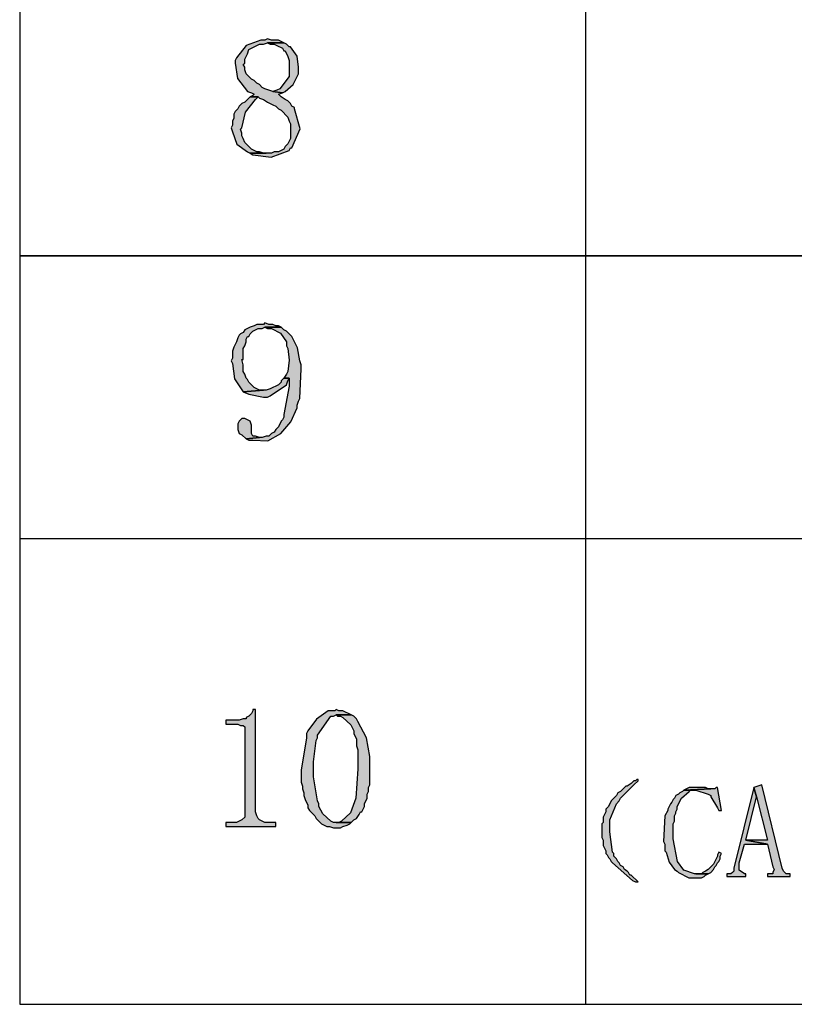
# Model space of a CAD drawing. Header units: millimetres. Extents: x 31236 to 33897, y 9912 to 10933.
# Tile 12 of 47: x 32380 to 32395, y 10085 to 10104. Entities that reach past the tile are written whole.
import ezdxf

# ---------------------------------------------------------------- set-up
doc = ezdxf.new("R2010")
doc.units = ezdxf.units.MM
doc.layers.add('Z_entity', color=7, linetype='Continuous')

msp = doc.modelspace()

# ---------------------------------------------------------------- hatches: boundary and pattern name
at = {"layer": 'Z_entity'}
for points in [[(32384.728, 10104.106), (32384.675, 10104.079), (32384.595, 10104.079), (32384.308, 10103.976), (32384.119, 10103.735), (32384.092, 10103.682), (32384.092, 10103.629), (32384.135, 10103.325), (32384.331, 10103.073), (32384.41, 10103.047), (32384.463, 10103.02), (32384.437, 10102.994), (32384.384, 10102.968), (32384.543, 10102.968), (32384.569, 10102.941), (32384.648, 10102.915), (32384.728, 10102.862), (32384.834, 10102.809), (32384.887, 10102.782), (32384.94, 10102.729), (32384.993, 10102.703), (32385.125, 10102.57), (32385.151, 10102.491), (32385.178, 10102.438), (32385.178, 10102.147), (32385.125, 10102.041), (32385.072, 10101.988), (32385.046, 10101.935), (32384.94, 10101.882), (32384.86, 10101.882), (32384.807, 10101.856), (32384.384, 10101.856), (32384.437, 10101.829), (32384.8, 10101.779), (32385.151, 10101.909), (32385.178, 10101.961), (32385.204, 10101.961), (32385.369, 10102.337), (32385.257, 10102.729), (32385.257, 10102.756), (32385.204, 10102.782), (32385.178, 10102.835), (32385.125, 10102.888), (32385.072, 10102.915), (32384.993, 10102.968), (32384.94, 10103.02), (32385.019, 10103.047), (32384.834, 10103.073), (32384.675, 10103.126), (32384.622, 10103.153), (32384.569, 10103.206), (32384.516, 10103.232), (32384.463, 10103.285), (32384.41, 10103.312), (32384.304, 10103.418), (32384.278, 10103.497), (32384.278, 10103.55), (32384.251, 10103.603), (32384.278, 10103.629), (32384.278, 10103.709), (32384.331, 10103.815), (32384.357, 10103.894), (32384.516, 10103.974), (32384.569, 10104), (32384.648, 10104), (32384.728, 10104.027), (32385.046, 10104.027), (32384.94, 10104.079), (32384.807, 10104.079)], [(32385.046, 10104.027), (32384.728, 10104.027), (32384.781, 10104), (32384.86, 10104), (32384.913, 10103.974), (32385.019, 10103.921), (32385.046, 10103.868), (32385.072, 10103.868), (32385.125, 10103.762), (32385.151, 10103.682), (32385.151, 10103.365), (32384.966, 10103.126), (32384.913, 10103.1), (32384.834, 10103.073), (32385.019, 10103.047), (32385.072, 10103.073), (32385.229, 10103.212), (32385.337, 10103.418), (32385.337, 10103.55), (32385.309, 10103.767), (32385.178, 10103.947), (32385.151, 10103.947), (32385.099, 10104)], [(32384.384, 10102.968), (32384.278, 10102.862), (32384.225, 10102.835), (32384.172, 10102.782), (32384.145, 10102.729), (32384.092, 10102.676), (32384.066, 10102.623), (32384.066, 10102.544), (32384.04, 10102.491), (32384.04, 10102.412), (32384.013, 10102.359), (32384.04, 10102.279), (32384.127, 10102.037), (32384.331, 10101.882), (32384.384, 10101.856), (32384.701, 10101.856), (32384.648, 10101.856), (32384.569, 10101.882), (32384.516, 10101.882), (32384.41, 10101.935), (32384.278, 10102.067), (32384.251, 10102.147), (32384.225, 10102.2), (32384.225, 10102.253), (32384.198, 10102.332), (32384.225, 10102.359), (32384.291, 10102.664), (32384.49, 10102.915), (32384.543, 10102.968)], [(32384.675, 10098.52), (32384.648, 10098.493), (32384.516, 10098.493), (32384.463, 10098.467), (32384.384, 10098.44), (32384.278, 10098.387), (32384.251, 10098.334), (32384.198, 10098.308), (32384.172, 10098.281), (32384.145, 10098.228), (32384.119, 10098.149), (32384.066, 10098.043), (32384.04, 10097.964), (32384.04, 10097.831), (32384.013, 10097.778), (32384.04, 10097.725), (32384.077, 10097.42), (32384.251, 10097.169), (32384.648, 10097.196), (32384.569, 10097.196), (32384.516, 10097.222), (32384.463, 10097.249), (32384.357, 10097.355), (32384.331, 10097.408), (32384.304, 10097.434), (32384.278, 10097.514), (32384.251, 10097.567), (32384.251, 10097.699), (32384.225, 10097.805), (32384.251, 10097.805), (32384.251, 10098.017), (32384.278, 10098.07), (32384.304, 10098.149), (32384.304, 10098.202), (32384.331, 10098.255), (32384.357, 10098.255), (32384.384, 10098.308), (32384.437, 10098.361), (32384.49, 10098.387), (32384.543, 10098.414), (32384.622, 10098.414), (32384.675, 10098.44), (32384.993, 10098.44), (32384.94, 10098.467), (32384.887, 10098.467), (32384.834, 10098.493), (32384.754, 10098.493)], [(32384.993, 10098.44), (32384.675, 10098.44), (32384.728, 10098.414), (32384.807, 10098.414), (32384.985, 10098.317), (32385.099, 10098.149), (32385.099, 10098.07), (32385.125, 10098.017), (32385.153, 10097.79), (32385.125, 10097.567), (32385.099, 10097.514), (32385.046, 10097.434), (32385.151, 10097.434), (32385.151, 10097.275), (32385.046, 10096.719), (32385.046, 10096.666), (32385.019, 10096.614), (32384.993, 10096.587), (32384.94, 10096.481), (32384.887, 10096.428), (32384.86, 10096.375), (32384.807, 10096.349), (32384.754, 10096.296), (32384.701, 10096.296), (32384.622, 10096.269), (32384.569, 10096.269), (32384.304, 10096.243), (32384.357, 10096.216), (32384.437, 10096.216), (32384.733, 10096.204), (32384.987, 10096.344), (32385.184, 10096.579), (32385.31, 10096.852), (32385.31, 10096.905), (32385.337, 10096.984), (32385.363, 10097.037), (32385.39, 10097.62), (32385.39, 10097.699), (32385.363, 10097.778), (32385.316, 10098.03), (32385.204, 10098.255), (32385.151, 10098.308), (32385.099, 10098.361), (32385.046, 10098.387)], [(32385.046, 10097.434), (32384.993, 10097.381), (32384.993, 10097.355), (32384.94, 10097.302), (32384.887, 10097.275), (32384.834, 10097.249), (32384.781, 10097.222), (32384.701, 10097.196), (32384.648, 10097.196), (32384.251, 10097.169), (32384.357, 10097.117), (32384.648, 10097.064), (32384.728, 10097.064), (32384.781, 10097.09), (32385.099, 10097.302), (32385.125, 10097.381), (32385.151, 10097.434)], [(32384.278, 10096.64), (32384.225, 10096.64), (32384.172, 10096.587), (32384.145, 10096.534), (32384.145, 10096.428), (32384.172, 10096.349), (32384.225, 10096.322), (32384.304, 10096.243), (32384.569, 10096.269), (32384.49, 10096.296), (32384.437, 10096.296), (32384.41, 10096.349), (32384.41, 10096.508), (32384.384, 10096.587), (32384.331, 10096.614)], [(32384.49, 10090.921), (32384.437, 10090.921), (32384.437, 10090.895), (32384.41, 10090.842), (32384.357, 10090.789), (32384.304, 10090.763), (32384.304, 10090.736), (32384.251, 10090.736), (32384.172, 10090.71), (32383.907, 10090.71), (32383.907, 10090.63), (32384.145, 10090.63), (32384.198, 10090.604), (32384.251, 10090.604), (32384.278, 10090.577), (32384.278, 10088.803), (32384.225, 10088.75), (32384.172, 10088.724), (32384.119, 10088.697), (32383.907, 10088.697), (32383.907, 10088.618), (32384.887, 10088.618), (32384.887, 10088.697), (32384.675, 10088.697), (32384.569, 10088.75), (32384.543, 10088.777), (32384.516, 10088.83), (32384.49, 10088.909)], [(32386.078, 10090.921), (32386.052, 10090.895), (32385.919, 10090.895), (32385.688, 10090.73), (32385.522, 10090.498), (32385.496, 10090.445), (32385.496, 10090.365), (32385.39, 10089.73), (32385.39, 10089.492), (32385.416, 10089.412), (32385.416, 10089.359), (32385.443, 10089.28), (32385.443, 10089.227), (32385.469, 10089.148), (32385.522, 10089.042), (32385.522, 10088.989), (32385.549, 10088.936), (32385.654, 10088.83), (32385.681, 10088.777), (32385.787, 10088.671), (32385.84, 10088.645), (32385.893, 10088.618), (32385.946, 10088.618), (32386.025, 10088.592), (32386.158, 10088.592), (32386.21, 10088.618), (32386.29, 10088.645), (32386.343, 10088.671), (32386.369, 10088.697), (32386.025, 10088.697), (32385.972, 10088.724), (32385.813, 10088.87), (32385.734, 10089.015), (32385.734, 10089.068), (32385.707, 10089.121), (32385.628, 10089.598), (32385.628, 10089.889), (32385.681, 10090.312), (32385.707, 10090.365), (32385.707, 10090.418), (32385.972, 10090.789), (32386.025, 10090.789), (32386.078, 10090.815), (32386.369, 10090.815), (32386.21, 10090.895), (32386.131, 10090.895)], [(32386.369, 10090.815), (32386.078, 10090.815), (32386.105, 10090.789), (32386.158, 10090.789), (32386.21, 10090.763), (32386.362, 10090.618), (32386.422, 10090.498), (32386.422, 10090.445), (32386.475, 10090.339), (32386.475, 10090.207), (32386.502, 10090.127), (32386.502, 10089.756), (32386.46, 10089.177), (32386.358, 10088.886), (32386.184, 10088.724), (32386.131, 10088.697), (32386.078, 10088.697), (32386.369, 10088.697), (32386.422, 10088.75), (32386.475, 10088.777), (32386.528, 10088.856), (32386.555, 10088.909), (32386.581, 10088.909), (32386.634, 10089.015), (32386.634, 10089.068), (32386.687, 10089.174), (32386.687, 10089.253), (32386.713, 10089.306), (32386.713, 10089.386), (32386.74, 10089.439), (32386.74, 10089.995), (32386.669, 10090.363), (32386.502, 10090.683), (32386.475, 10090.736), (32386.422, 10090.789)], [(32391.982, 10089.545), (32391.956, 10089.518), (32391.929, 10089.518), (32391.876, 10089.465), (32391.797, 10089.412), (32391.77, 10089.412), (32391.664, 10089.306), (32391.611, 10089.28), (32391.585, 10089.227), (32391.479, 10089.121), (32391.426, 10089.015), (32391.373, 10088.962), (32391.373, 10088.909), (32391.32, 10088.803), (32391.32, 10088.697), (32391.294, 10088.671), (32391.294, 10088.406), (32391.32, 10088.353), (32391.32, 10088.247), (32391.373, 10088.142), (32391.373, 10088.089), (32391.4, 10088.062), (32391.426, 10088.009), (32391.453, 10087.983), (32391.479, 10087.93), (32391.505, 10087.903), (32391.903, 10087.559), (32391.956, 10087.533), (32392.008, 10087.533), (32391.876, 10087.665), (32391.85, 10087.665), (32391.823, 10087.718), (32391.797, 10087.744), (32391.744, 10087.771), (32391.717, 10087.824), (32391.664, 10087.85), (32391.638, 10087.903), (32391.611, 10087.93), (32391.585, 10087.983), (32391.532, 10088.036), (32391.532, 10088.089), (32391.505, 10088.115), (32391.453, 10088.512), (32391.453, 10088.75), (32391.585, 10089.068), (32391.638, 10089.121), (32391.664, 10089.174), (32391.929, 10089.439), (32392.008, 10089.518), (32392.008, 10089.545)], [(32392.909, 10089.333), (32392.882, 10089.306), (32392.829, 10089.28), (32392.803, 10089.253), (32392.75, 10089.227), (32392.723, 10089.174), (32392.697, 10089.148), (32392.67, 10089.095), (32392.644, 10089.068), (32392.591, 10088.962), (32392.591, 10088.936), (32392.538, 10088.83), (32392.512, 10088.327), (32392.538, 10088.274), (32392.538, 10088.142), (32392.564, 10088.115), (32392.621, 10087.916), (32392.723, 10087.771), (32392.776, 10087.744), (32392.803, 10087.718), (32393.01, 10087.611), (32393.253, 10087.612), (32393.306, 10087.638), (32393.332, 10087.665), (32393.385, 10087.691), (32393.12, 10087.691), (32392.908, 10087.761), (32392.784, 10087.934), (32392.697, 10088.38), (32392.697, 10088.671), (32392.723, 10088.724), (32392.723, 10088.83), (32392.75, 10088.883), (32392.75, 10088.909), (32392.776, 10088.962), (32392.776, 10089.015), (32392.862, 10089.176), (32393.015, 10089.306), (32393.041, 10089.333), (32393.147, 10089.333)], [(32393.571, 10089.386), (32393.544, 10089.386), (32393.518, 10089.359), (32393.438, 10089.359), (32392.909, 10089.333), (32393.147, 10089.333), (32393.385, 10089.253), (32393.438, 10089.227), (32393.438, 10089.201), (32393.571, 10088.989), (32393.597, 10088.936), (32393.65, 10088.936)], [(32393.173, 10089.386), (32393.015, 10089.386), (32392.909, 10089.333), (32393.438, 10089.359), (32393.385, 10089.359), (32393.332, 10089.386), (32393.226, 10089.386)], [(32394.285, 10089.386), (32393.888, 10087.797), (32393.888, 10087.744), (32393.862, 10087.718), (32393.835, 10087.691), (32393.756, 10087.691), (32393.756, 10087.638), (32394.126, 10087.638), (32394.126, 10087.691), (32394.1, 10087.691), (32393.993, 10087.762), (32393.994, 10087.903), (32394.1, 10088.274), (32394.55, 10088.274), (32394.126, 10088.353), (32394.338, 10089.201)], [(32394.444, 10089.439), (32394.285, 10089.386), (32394.338, 10089.201), (32394.55, 10088.353), (32394.126, 10088.353), (32394.55, 10088.274), (32394.656, 10087.824), (32394.682, 10087.771), (32394.656, 10087.718), (32394.656, 10087.691), (32394.55, 10087.691), (32394.55, 10087.638), (32395, 10087.638), (32395, 10087.691), (32394.921, 10087.691), (32394.894, 10087.718), (32394.868, 10087.744), (32394.841, 10087.797)], [(32393.597, 10088.115), (32393.571, 10088.062), (32393.571, 10088.036), (32393.491, 10087.877), (32393.465, 10087.85), (32393.438, 10087.824), (32393.385, 10087.771), (32393.332, 10087.744), (32393.279, 10087.718), (32393.253, 10087.691), (32393.147, 10087.691), (32393.385, 10087.691), (32393.438, 10087.718), (32393.491, 10087.771), (32393.518, 10087.824), (32393.544, 10087.85), (32393.571, 10087.903), (32393.597, 10087.93), (32393.623, 10087.983), (32393.623, 10088.036), (32393.65, 10088.089)]]:
    msp.add_hatch(color=7, dxfattribs=at).paths.add_polyline_path(points)

# ---------------------------------------------------------------- linework, layer by layer
at = {"layer": 'Z_entity', "color": 7}
for p, q in [((32379.856, 10153.164), (32379.856, 10085.123)), ((32390.976, 10153.164), (32390.976, 10085.123)), ((32384.308, 10103.976), (32384.119, 10103.735)), ((32384.595, 10104.079), (32384.308, 10103.976)), ((32384.357, 10103.894), (32384.516, 10103.974)), ((32384.516, 10103.974), (32384.569, 10104)), ((32384.569, 10104), (32384.648, 10104)), ((32384.675, 10104.079), (32384.595, 10104.079)), ((32384.648, 10104), (32384.728, 10104.027)), ((32384.728, 10104.106), (32384.675, 10104.079)), ((32384.807, 10104.079), (32384.728, 10104.106)), ((32384.728, 10104.027), (32385.046, 10104.027)), ((32385.046, 10104.027), (32384.728, 10104.027)), ((32384.728, 10104.027), (32384.781, 10104)), ((32384.781, 10104), (32384.86, 10104)), ((32384.94, 10104.079), (32384.807, 10104.079)), ((32384.86, 10104), (32384.913, 10103.974)), ((32384.913, 10103.974), (32385.019, 10103.921)), ((32385.046, 10104.027), (32384.94, 10104.079)), ((32385.099, 10104), (32385.046, 10104.027)), ((32385.151, 10103.947), (32385.099, 10104)), ((32384.278, 10103.709), (32384.331, 10103.815)), ((32384.331, 10103.815), (32384.357, 10103.894)), ((32385.019, 10103.921), (32385.046, 10103.868)), ((32385.046, 10103.868), (32385.072, 10103.868)), ((32385.072, 10103.868), (32385.125, 10103.762)), ((32385.178, 10103.947), (32385.151, 10103.947)), ((32385.309, 10103.767), (32385.178, 10103.947)), ((32384.119, 10103.735), (32384.092, 10103.682)), ((32384.092, 10103.682), (32384.092, 10103.629)), ((32384.092, 10103.629), (32384.135, 10103.325)), ((32384.251, 10103.603), (32384.278, 10103.629)), ((32384.278, 10103.55), (32384.251, 10103.603)), ((32384.278, 10103.629), (32384.278, 10103.709)), ((32385.125, 10103.762), (32385.151, 10103.682)), ((32385.151, 10103.682), (32385.151, 10103.365)), ((32385.337, 10103.55), (32385.309, 10103.767)), ((32384.278, 10103.497), (32384.278, 10103.55)), ((32384.304, 10103.418), (32384.278, 10103.497)), ((32384.41, 10103.312), (32384.304, 10103.418)), ((32385.229, 10103.212), (32385.337, 10103.418)), ((32385.337, 10103.418), (32385.337, 10103.55)), ((32384.135, 10103.325), (32384.331, 10103.073)), ((32384.463, 10103.285), (32384.41, 10103.312)), ((32384.516, 10103.232), (32384.463, 10103.285)), ((32384.569, 10103.206), (32384.516, 10103.232)), ((32384.622, 10103.153), (32384.569, 10103.206)), ((32385.151, 10103.365), (32384.966, 10103.126)), ((32385.072, 10103.073), (32385.229, 10103.212)), ((32384.331, 10103.073), (32384.41, 10103.047)), ((32384.41, 10103.047), (32384.463, 10103.02)), ((32384.463, 10103.02), (32384.437, 10102.994)), ((32384.675, 10103.126), (32384.622, 10103.153)), ((32384.834, 10103.073), (32384.675, 10103.126)), ((32384.913, 10103.1), (32384.834, 10103.073)), ((32385.019, 10103.047), (32384.834, 10103.073)), ((32384.834, 10103.073), (32385.019, 10103.047)), ((32384.966, 10103.126), (32384.913, 10103.1)), ((32384.94, 10103.02), (32385.019, 10103.047)), ((32384.993, 10102.968), (32384.94, 10103.02)), ((32385.019, 10103.047), (32385.072, 10103.073)), ((32384.225, 10102.835), (32384.172, 10102.782)), ((32384.278, 10102.862), (32384.225, 10102.835)), ((32384.384, 10102.968), (32384.278, 10102.862)), ((32384.291, 10102.664), (32384.49, 10102.915)), ((32384.437, 10102.994), (32384.384, 10102.968)), ((32384.384, 10102.968), (32384.543, 10102.968)), ((32384.543, 10102.968), (32384.384, 10102.968)), ((32384.49, 10102.915), (32384.543, 10102.968)), ((32384.543, 10102.968), (32384.569, 10102.941)), ((32384.569, 10102.941), (32384.648, 10102.915)), ((32384.648, 10102.915), (32384.728, 10102.862)), ((32384.728, 10102.862), (32384.834, 10102.809)), ((32385.072, 10102.915), (32384.993, 10102.968)), ((32385.125, 10102.888), (32385.072, 10102.915)), ((32385.178, 10102.835), (32385.125, 10102.888)), ((32385.204, 10102.782), (32385.178, 10102.835)), ((32384.092, 10102.676), (32384.066, 10102.623)), ((32384.066, 10102.623), (32384.066, 10102.544)), ((32384.145, 10102.729), (32384.092, 10102.676)), ((32384.172, 10102.782), (32384.145, 10102.729)), ((32384.225, 10102.359), (32384.291, 10102.664)), ((32384.834, 10102.809), (32384.887, 10102.782)), ((32384.887, 10102.782), (32384.94, 10102.729)), ((32384.94, 10102.729), (32384.993, 10102.703)), ((32384.993, 10102.703), (32385.125, 10102.57)), ((32385.257, 10102.756), (32385.204, 10102.782)), ((32385.257, 10102.729), (32385.257, 10102.756)), ((32385.369, 10102.337), (32385.257, 10102.729)), ((32384.066, 10102.544), (32384.04, 10102.491)), ((32384.04, 10102.491), (32384.04, 10102.412)), ((32385.125, 10102.57), (32385.151, 10102.491)), ((32385.151, 10102.491), (32385.178, 10102.438)), ((32385.178, 10102.438), (32385.178, 10102.147)), ((32384.04, 10102.412), (32384.013, 10102.359)), ((32384.013, 10102.359), (32384.04, 10102.279)), ((32384.04, 10102.279), (32384.127, 10102.037)), ((32384.198, 10102.332), (32384.225, 10102.359)), ((32384.225, 10102.253), (32384.198, 10102.332)), ((32384.225, 10102.2), (32384.225, 10102.253)), ((32385.204, 10101.961), (32385.369, 10102.337)), ((32384.127, 10102.037), (32384.331, 10101.882)), ((32384.251, 10102.147), (32384.225, 10102.2)), ((32384.278, 10102.067), (32384.251, 10102.147)), ((32384.41, 10101.935), (32384.278, 10102.067)), ((32385.125, 10102.041), (32385.072, 10101.988)), ((32385.178, 10102.147), (32385.125, 10102.041)), ((32384.331, 10101.882), (32384.384, 10101.856)), ((32384.807, 10101.856), (32384.384, 10101.856)), ((32384.384, 10101.856), (32384.437, 10101.829)), ((32384.384, 10101.856), (32384.701, 10101.856)), ((32384.516, 10101.882), (32384.41, 10101.935)), ((32384.569, 10101.882), (32384.516, 10101.882)), ((32384.648, 10101.856), (32384.569, 10101.882)), ((32384.701, 10101.856), (32384.648, 10101.856)), ((32384.8, 10101.779), (32385.151, 10101.909)), ((32384.86, 10101.882), (32384.807, 10101.856)), ((32384.94, 10101.882), (32384.86, 10101.882)), ((32385.046, 10101.935), (32384.94, 10101.882)), ((32385.072, 10101.988), (32385.046, 10101.935)), ((32385.151, 10101.909), (32385.178, 10101.961)), ((32385.178, 10101.961), (32385.204, 10101.961)), ((32384.437, 10101.829), (32384.8, 10101.779)), ((32379.856, 10099.843), (32415.174, 10099.843)), ((32415.174, 10099.843), (32379.856, 10099.843)), ((32379.856, 10099.843), (32379.856, 10099.843)), ((32384.278, 10098.387), (32384.251, 10098.334)), ((32384.384, 10098.44), (32384.278, 10098.387)), ((32384.463, 10098.467), (32384.384, 10098.44)), ((32384.384, 10098.308), (32384.437, 10098.361)), ((32384.437, 10098.361), (32384.49, 10098.387)), ((32384.516, 10098.493), (32384.463, 10098.467)), ((32384.49, 10098.387), (32384.543, 10098.414)), ((32384.648, 10098.493), (32384.516, 10098.493)), ((32384.543, 10098.414), (32384.622, 10098.414)), ((32384.622, 10098.414), (32384.675, 10098.44)), ((32384.675, 10098.52), (32384.648, 10098.493)), ((32384.754, 10098.493), (32384.675, 10098.52)), ((32384.675, 10098.44), (32384.993, 10098.44)), ((32384.993, 10098.44), (32384.675, 10098.44)), ((32384.675, 10098.44), (32384.728, 10098.414)), ((32384.728, 10098.414), (32384.807, 10098.414)), ((32384.834, 10098.493), (32384.754, 10098.493)), ((32384.807, 10098.414), (32384.985, 10098.317)), ((32384.887, 10098.467), (32384.834, 10098.493)), ((32384.94, 10098.467), (32384.887, 10098.467)), ((32384.993, 10098.44), (32384.94, 10098.467)), ((32385.046, 10098.387), (32384.993, 10098.44)), ((32385.099, 10098.361), (32385.046, 10098.387)), ((32385.151, 10098.308), (32385.099, 10098.361)), ((32384.145, 10098.228), (32384.119, 10098.149)), ((32384.172, 10098.281), (32384.145, 10098.228)), ((32384.198, 10098.308), (32384.172, 10098.281)), ((32384.251, 10098.334), (32384.198, 10098.308)), ((32384.304, 10098.202), (32384.331, 10098.255)), ((32384.304, 10098.149), (32384.304, 10098.202)), ((32384.331, 10098.255), (32384.357, 10098.255)), ((32384.357, 10098.255), (32384.384, 10098.308)), ((32384.985, 10098.317), (32385.099, 10098.149)), ((32385.204, 10098.255), (32385.151, 10098.308)), ((32385.316, 10098.03), (32385.204, 10098.255)), ((32384.066, 10098.043), (32384.04, 10097.964)), ((32384.119, 10098.149), (32384.066, 10098.043)), ((32384.251, 10098.017), (32384.278, 10098.07)), ((32384.251, 10097.805), (32384.251, 10098.017)), ((32384.278, 10098.07), (32384.304, 10098.149)), ((32385.099, 10098.149), (32385.099, 10098.07)), ((32385.099, 10098.07), (32385.125, 10098.017)), ((32385.125, 10098.017), (32385.153, 10097.79)), ((32385.363, 10097.778), (32385.316, 10098.03)), ((32384.04, 10097.831), (32384.013, 10097.778)), ((32384.013, 10097.778), (32384.04, 10097.725)), ((32384.04, 10097.964), (32384.04, 10097.831)), ((32384.251, 10097.699), (32384.225, 10097.805)), ((32384.225, 10097.805), (32384.251, 10097.805)), ((32385.153, 10097.79), (32385.125, 10097.567)), ((32385.39, 10097.699), (32385.363, 10097.778)), ((32384.04, 10097.725), (32384.077, 10097.42)), ((32384.251, 10097.567), (32384.251, 10097.699)), ((32385.363, 10097.037), (32385.39, 10097.62)), ((32385.39, 10097.62), (32385.39, 10097.699)), ((32384.077, 10097.42), (32384.251, 10097.169)), ((32384.278, 10097.514), (32384.251, 10097.567)), ((32384.304, 10097.434), (32384.278, 10097.514)), ((32384.331, 10097.408), (32384.304, 10097.434)), ((32384.357, 10097.355), (32384.331, 10097.408)), ((32385.046, 10097.434), (32384.993, 10097.381)), ((32385.099, 10097.514), (32385.046, 10097.434)), ((32385.046, 10097.434), (32385.151, 10097.434)), ((32385.151, 10097.434), (32385.046, 10097.434)), ((32385.125, 10097.567), (32385.099, 10097.514)), ((32385.125, 10097.381), (32385.151, 10097.434)), ((32385.151, 10097.434), (32385.151, 10097.275)), ((32384.251, 10097.169), (32384.648, 10097.196)), ((32384.648, 10097.196), (32384.251, 10097.169)), ((32384.463, 10097.249), (32384.357, 10097.355)), ((32384.516, 10097.222), (32384.463, 10097.249)), ((32384.569, 10097.196), (32384.516, 10097.222)), ((32384.648, 10097.196), (32384.569, 10097.196)), ((32384.701, 10097.196), (32384.648, 10097.196)), ((32384.781, 10097.222), (32384.701, 10097.196)), ((32384.781, 10097.09), (32385.099, 10097.302)), ((32384.834, 10097.249), (32384.781, 10097.222)), ((32384.887, 10097.275), (32384.834, 10097.249)), ((32384.94, 10097.302), (32384.887, 10097.275)), ((32384.993, 10097.355), (32384.94, 10097.302)), ((32384.993, 10097.381), (32384.993, 10097.355)), ((32385.151, 10097.275), (32385.046, 10096.719)), ((32385.099, 10097.302), (32385.125, 10097.381)), ((32384.251, 10097.169), (32384.357, 10097.117)), ((32384.357, 10097.117), (32384.648, 10097.064)), ((32384.648, 10097.064), (32384.728, 10097.064)), ((32384.728, 10097.064), (32384.781, 10097.09)), ((32385.337, 10096.984), (32385.363, 10097.037)), ((32385.184, 10096.579), (32385.31, 10096.852)), ((32385.31, 10096.905), (32385.337, 10096.984)), ((32385.31, 10096.852), (32385.31, 10096.905)), ((32384.225, 10096.64), (32384.172, 10096.587)), ((32384.278, 10096.64), (32384.225, 10096.64)), ((32384.331, 10096.614), (32384.278, 10096.64)), ((32385.046, 10096.666), (32385.019, 10096.614)), ((32385.046, 10096.719), (32385.046, 10096.666)), ((32384.172, 10096.587), (32384.145, 10096.534)), ((32384.145, 10096.534), (32384.145, 10096.428)), ((32384.145, 10096.428), (32384.172, 10096.349)), ((32384.384, 10096.587), (32384.331, 10096.614)), ((32384.41, 10096.508), (32384.384, 10096.587)), ((32384.41, 10096.349), (32384.41, 10096.508)), ((32384.887, 10096.428), (32384.86, 10096.375)), ((32384.94, 10096.481), (32384.887, 10096.428)), ((32384.993, 10096.587), (32384.94, 10096.481)), ((32384.987, 10096.344), (32385.184, 10096.579)), ((32385.019, 10096.614), (32384.993, 10096.587)), ((32384.172, 10096.349), (32384.225, 10096.322)), ((32384.225, 10096.322), (32384.304, 10096.243)), ((32384.569, 10096.269), (32384.304, 10096.243)), ((32384.304, 10096.243), (32384.569, 10096.269)), ((32384.304, 10096.243), (32384.357, 10096.216)), ((32384.437, 10096.296), (32384.41, 10096.349)), ((32384.49, 10096.296), (32384.437, 10096.296)), ((32384.569, 10096.269), (32384.49, 10096.296)), ((32384.622, 10096.269), (32384.569, 10096.269)), ((32384.701, 10096.296), (32384.622, 10096.269)), ((32384.754, 10096.296), (32384.701, 10096.296)), ((32384.733, 10096.204), (32384.987, 10096.344)), ((32384.807, 10096.349), (32384.754, 10096.296)), ((32384.86, 10096.375), (32384.807, 10096.349)), ((32384.357, 10096.216), (32384.437, 10096.216)), ((32384.437, 10096.216), (32384.733, 10096.204)), ((32379.856, 10094.284), (32415.174, 10094.284)), ((32384.41, 10090.842), (32384.357, 10090.789)), ((32384.437, 10090.895), (32384.41, 10090.842)), ((32384.49, 10090.921), (32384.437, 10090.921)), ((32384.437, 10090.921), (32384.437, 10090.895)), ((32384.49, 10088.909), (32384.49, 10090.921)), ((32385.919, 10090.895), (32385.688, 10090.73)), ((32386.052, 10090.895), (32385.919, 10090.895)), ((32386.025, 10090.789), (32386.078, 10090.815)), ((32386.078, 10090.921), (32386.052, 10090.895)), ((32386.131, 10090.895), (32386.078, 10090.921)), ((32386.078, 10090.815), (32386.369, 10090.815)), ((32386.369, 10090.815), (32386.078, 10090.815)), ((32386.078, 10090.815), (32386.105, 10090.789)), ((32386.21, 10090.895), (32386.131, 10090.895)), ((32386.369, 10090.815), (32386.21, 10090.895)), ((32386.422, 10090.789), (32386.369, 10090.815)), ((32384.172, 10090.71), (32383.907, 10090.71)), ((32383.907, 10090.71), (32383.907, 10090.63)), ((32383.907, 10090.63), (32384.145, 10090.63)), ((32384.145, 10090.63), (32384.198, 10090.604)), ((32384.251, 10090.736), (32384.172, 10090.71)), ((32384.304, 10090.736), (32384.251, 10090.736)), ((32384.357, 10090.789), (32384.304, 10090.763)), ((32384.304, 10090.763), (32384.304, 10090.736)), ((32385.688, 10090.73), (32385.522, 10090.498)), ((32385.707, 10090.418), (32385.972, 10090.789)), ((32385.972, 10090.789), (32386.025, 10090.789)), ((32386.105, 10090.789), (32386.158, 10090.789)), ((32386.158, 10090.789), (32386.21, 10090.763)), ((32386.21, 10090.763), (32386.362, 10090.618)), ((32386.362, 10090.618), (32386.422, 10090.498)), ((32386.475, 10090.736), (32386.422, 10090.789)), ((32386.502, 10090.683), (32386.475, 10090.736)), ((32386.669, 10090.363), (32386.502, 10090.683)), ((32384.198, 10090.604), (32384.251, 10090.604)), ((32384.251, 10090.604), (32384.278, 10090.577)), ((32384.278, 10090.577), (32384.278, 10088.803)), ((32385.522, 10090.498), (32385.496, 10090.445)), ((32385.496, 10090.445), (32385.496, 10090.365)), ((32386.422, 10090.498), (32386.422, 10090.445)), ((32386.422, 10090.445), (32386.475, 10090.339)), ((32385.496, 10090.365), (32385.39, 10089.73)), ((32385.628, 10089.889), (32385.681, 10090.312)), ((32385.681, 10090.312), (32385.707, 10090.365)), ((32385.707, 10090.365), (32385.707, 10090.418)), ((32386.475, 10090.339), (32386.475, 10090.207)), ((32386.74, 10089.995), (32386.669, 10090.363)), ((32386.475, 10090.207), (32386.502, 10090.127)), ((32386.502, 10090.127), (32386.502, 10089.756)), ((32385.628, 10089.598), (32385.628, 10089.889)), ((32386.74, 10089.439), (32386.74, 10089.995)), ((32385.39, 10089.73), (32385.39, 10089.492)), ((32386.502, 10089.756), (32386.46, 10089.177)), ((32385.39, 10089.492), (32385.416, 10089.412)), ((32385.707, 10089.121), (32385.628, 10089.598)), ((32391.876, 10089.465), (32391.797, 10089.412)), ((32391.929, 10089.518), (32391.876, 10089.465)), ((32391.956, 10089.518), (32391.929, 10089.518)), ((32391.929, 10089.439), (32392.008, 10089.518)), ((32391.982, 10089.545), (32391.956, 10089.518)), ((32392.008, 10089.545), (32391.982, 10089.545)), ((32392.008, 10089.518), (32392.008, 10089.545)), ((32385.416, 10089.412), (32385.416, 10089.359)), ((32385.416, 10089.359), (32385.443, 10089.28)), ((32385.443, 10089.28), (32385.443, 10089.227)), ((32386.687, 10089.253), (32386.713, 10089.306)), ((32386.713, 10089.386), (32386.74, 10089.439)), ((32386.713, 10089.306), (32386.713, 10089.386)), ((32391.611, 10089.28), (32391.585, 10089.227)), ((32391.664, 10089.306), (32391.611, 10089.28)), ((32391.664, 10089.174), (32391.929, 10089.439)), ((32391.77, 10089.412), (32391.664, 10089.306)), ((32391.797, 10089.412), (32391.77, 10089.412)), ((32392.829, 10089.28), (32392.803, 10089.253)), ((32392.882, 10089.306), (32392.829, 10089.28)), ((32392.862, 10089.176), (32393.015, 10089.306)), ((32392.909, 10089.333), (32392.882, 10089.306)), ((32393.015, 10089.386), (32392.909, 10089.333)), ((32392.909, 10089.333), (32393.438, 10089.359)), ((32393.438, 10089.359), (32392.909, 10089.333)), ((32392.909, 10089.333), (32393.147, 10089.333)), ((32393.147, 10089.333), (32392.909, 10089.333)), ((32393.173, 10089.386), (32393.015, 10089.386)), ((32393.015, 10089.306), (32393.041, 10089.333)), ((32393.041, 10089.333), (32393.147, 10089.333)), ((32393.147, 10089.333), (32393.385, 10089.253)), ((32393.226, 10089.386), (32393.173, 10089.386)), ((32393.332, 10089.386), (32393.226, 10089.386)), ((32393.385, 10089.359), (32393.332, 10089.386)), ((32393.438, 10089.359), (32393.385, 10089.359)), ((32393.518, 10089.359), (32393.438, 10089.359)), ((32393.544, 10089.386), (32393.518, 10089.359)), ((32393.571, 10089.386), (32393.544, 10089.386)), ((32393.65, 10088.936), (32393.571, 10089.386)), ((32394.285, 10089.386), (32393.888, 10087.797)), ((32394.444, 10089.439), (32394.285, 10089.386)), ((32394.285, 10089.386), (32394.338, 10089.201)), ((32394.338, 10089.201), (32394.285, 10089.386)), ((32394.841, 10087.797), (32394.444, 10089.439)), ((32385.443, 10089.227), (32385.469, 10089.148)), ((32385.469, 10089.148), (32385.522, 10089.042)), ((32385.734, 10089.068), (32385.707, 10089.121)), ((32385.734, 10089.015), (32385.734, 10089.068)), ((32386.46, 10089.177), (32386.358, 10088.886)), ((32386.634, 10089.068), (32386.687, 10089.174)), ((32386.634, 10089.015), (32386.634, 10089.068)), ((32386.687, 10089.174), (32386.687, 10089.253)), ((32391.479, 10089.121), (32391.426, 10089.015)), ((32391.453, 10088.75), (32391.585, 10089.068)), ((32391.585, 10089.227), (32391.479, 10089.121)), ((32391.585, 10089.068), (32391.638, 10089.121)), ((32391.638, 10089.121), (32391.664, 10089.174)), ((32392.644, 10089.068), (32392.591, 10088.962)), ((32392.67, 10089.095), (32392.644, 10089.068)), ((32392.697, 10089.148), (32392.67, 10089.095)), ((32392.723, 10089.174), (32392.697, 10089.148)), ((32392.75, 10089.227), (32392.723, 10089.174)), ((32392.803, 10089.253), (32392.75, 10089.227)), ((32392.776, 10089.015), (32392.862, 10089.176)), ((32393.385, 10089.253), (32393.438, 10089.227)), ((32393.438, 10089.227), (32393.438, 10089.201)), ((32393.438, 10089.201), (32393.571, 10088.989)), ((32394.126, 10088.353), (32394.338, 10089.201)), ((32394.338, 10089.201), (32394.55, 10088.353)), ((32384.516, 10088.83), (32384.49, 10088.909)), ((32385.522, 10089.042), (32385.522, 10088.989)), ((32385.522, 10088.989), (32385.549, 10088.936)), ((32385.549, 10088.936), (32385.654, 10088.83)), ((32385.813, 10088.87), (32385.734, 10089.015)), ((32386.358, 10088.886), (32386.184, 10088.724)), ((32386.528, 10088.856), (32386.555, 10088.909)), ((32386.555, 10088.909), (32386.581, 10088.909)), ((32386.581, 10088.909), (32386.634, 10089.015)), ((32391.373, 10088.909), (32391.32, 10088.803)), ((32391.426, 10089.015), (32391.373, 10088.962)), ((32391.373, 10088.962), (32391.373, 10088.909)), ((32392.591, 10088.936), (32392.538, 10088.83)), ((32392.591, 10088.962), (32392.591, 10088.936)), ((32392.723, 10088.83), (32392.75, 10088.883)), ((32392.75, 10088.909), (32392.776, 10088.962)), ((32392.75, 10088.883), (32392.75, 10088.909)), ((32392.776, 10088.962), (32392.776, 10089.015)), ((32393.571, 10088.989), (32393.597, 10088.936)), ((32393.597, 10088.936), (32393.65, 10088.936)), ((32384.119, 10088.697), (32383.907, 10088.697)), ((32383.907, 10088.697), (32383.907, 10088.618)), ((32384.172, 10088.724), (32384.119, 10088.697)), ((32384.225, 10088.75), (32384.172, 10088.724)), ((32384.278, 10088.803), (32384.225, 10088.75)), ((32384.543, 10088.777), (32384.516, 10088.83)), ((32384.569, 10088.75), (32384.543, 10088.777)), ((32384.675, 10088.697), (32384.569, 10088.75)), ((32384.887, 10088.697), (32384.675, 10088.697)), ((32384.887, 10088.618), (32384.887, 10088.697)), ((32385.654, 10088.83), (32385.681, 10088.777)), ((32385.681, 10088.777), (32385.787, 10088.671)), ((32385.972, 10088.724), (32385.813, 10088.87)), ((32386.025, 10088.697), (32385.972, 10088.724)), ((32386.369, 10088.697), (32386.025, 10088.697)), ((32386.131, 10088.697), (32386.078, 10088.697)), ((32386.078, 10088.697), (32386.369, 10088.697)), ((32386.184, 10088.724), (32386.131, 10088.697)), ((32386.343, 10088.671), (32386.369, 10088.697)), ((32386.369, 10088.697), (32386.422, 10088.75)), ((32386.422, 10088.75), (32386.475, 10088.777)), ((32386.475, 10088.777), (32386.528, 10088.856)), ((32391.32, 10088.697), (32391.294, 10088.671)), ((32391.32, 10088.803), (32391.32, 10088.697)), ((32391.453, 10088.512), (32391.453, 10088.75)), ((32392.538, 10088.83), (32392.512, 10088.327)), ((32392.697, 10088.671), (32392.723, 10088.724)), ((32392.723, 10088.724), (32392.723, 10088.83)), ((32383.907, 10088.618), (32384.887, 10088.618)), ((32385.787, 10088.671), (32385.84, 10088.645)), ((32385.84, 10088.645), (32385.893, 10088.618)), ((32385.893, 10088.618), (32385.946, 10088.618)), ((32385.946, 10088.618), (32386.025, 10088.592)), ((32386.025, 10088.592), (32386.158, 10088.592)), ((32386.158, 10088.592), (32386.21, 10088.618)), ((32386.21, 10088.618), (32386.29, 10088.645)), ((32386.29, 10088.645), (32386.343, 10088.671)), ((32391.294, 10088.671), (32391.294, 10088.406)), ((32391.505, 10088.115), (32391.453, 10088.512)), ((32392.697, 10088.38), (32392.697, 10088.671)), ((32391.294, 10088.406), (32391.32, 10088.353)), ((32391.32, 10088.353), (32391.32, 10088.247)), ((32392.512, 10088.327), (32392.538, 10088.274)), ((32392.784, 10087.934), (32392.697, 10088.38)), ((32394.55, 10088.353), (32394.126, 10088.353)), ((32394.126, 10088.353), (32394.55, 10088.274)), ((32394.55, 10088.274), (32394.126, 10088.353)), ((32391.32, 10088.247), (32391.373, 10088.142)), ((32391.373, 10088.142), (32391.373, 10088.089)), ((32391.532, 10088.089), (32391.505, 10088.115)), ((32392.538, 10088.274), (32392.538, 10088.142)), ((32392.538, 10088.142), (32392.564, 10088.115)), ((32392.564, 10088.115), (32392.621, 10087.916)), ((32393.597, 10088.115), (32393.571, 10088.062)), ((32393.65, 10088.089), (32393.597, 10088.115)), ((32393.994, 10087.903), (32394.1, 10088.274)), ((32394.1, 10088.274), (32394.55, 10088.274)), ((32394.55, 10088.274), (32394.656, 10087.824)), ((32391.373, 10088.089), (32391.4, 10088.062)), ((32391.4, 10088.062), (32391.426, 10088.009)), ((32391.426, 10088.009), (32391.453, 10087.983)), ((32391.453, 10087.983), (32391.479, 10087.93)), ((32391.479, 10087.93), (32391.505, 10087.903)), ((32391.505, 10087.903), (32391.903, 10087.559)), ((32391.532, 10088.036), (32391.532, 10088.089)), ((32391.585, 10087.983), (32391.532, 10088.036)), ((32391.611, 10087.93), (32391.585, 10087.983)), ((32391.638, 10087.903), (32391.611, 10087.93)), ((32391.664, 10087.85), (32391.638, 10087.903)), ((32392.621, 10087.916), (32392.723, 10087.771)), ((32392.908, 10087.761), (32392.784, 10087.934)), ((32393.571, 10088.036), (32393.491, 10087.877)), ((32393.544, 10087.85), (32393.571, 10087.903)), ((32393.571, 10088.062), (32393.571, 10088.036)), ((32393.571, 10087.903), (32393.597, 10087.93)), ((32393.597, 10087.93), (32393.623, 10087.983)), ((32393.623, 10088.036), (32393.65, 10088.089)), ((32393.623, 10087.983), (32393.623, 10088.036)), ((32393.993, 10087.762), (32393.994, 10087.903)), ((32391.717, 10087.824), (32391.664, 10087.85)), ((32391.744, 10087.771), (32391.717, 10087.824)), ((32391.797, 10087.744), (32391.744, 10087.771)), ((32391.823, 10087.718), (32391.797, 10087.744)), ((32391.85, 10087.665), (32391.823, 10087.718)), ((32392.723, 10087.771), (32392.776, 10087.744)), ((32392.776, 10087.744), (32392.803, 10087.718)), ((32392.803, 10087.718), (32393.01, 10087.611)), ((32393.12, 10087.691), (32392.908, 10087.761)), ((32393.279, 10087.718), (32393.253, 10087.691)), ((32393.332, 10087.744), (32393.279, 10087.718)), ((32393.385, 10087.771), (32393.332, 10087.744)), ((32393.438, 10087.824), (32393.385, 10087.771)), ((32393.385, 10087.691), (32393.438, 10087.718)), ((32393.465, 10087.85), (32393.438, 10087.824)), ((32393.438, 10087.718), (32393.491, 10087.771)), ((32393.491, 10087.877), (32393.465, 10087.85)), ((32393.491, 10087.771), (32393.518, 10087.824)), ((32393.518, 10087.824), (32393.544, 10087.85)), ((32393.862, 10087.718), (32393.835, 10087.691)), ((32393.888, 10087.744), (32393.862, 10087.718)), ((32393.888, 10087.797), (32393.888, 10087.744)), ((32394.1, 10087.691), (32393.993, 10087.762)), ((32394.656, 10087.824), (32394.682, 10087.771)), ((32394.682, 10087.771), (32394.656, 10087.718)), ((32394.656, 10087.718), (32394.656, 10087.691)), ((32394.868, 10087.744), (32394.841, 10087.797)), ((32394.894, 10087.718), (32394.868, 10087.744)), ((32394.921, 10087.691), (32394.894, 10087.718)), ((32391.876, 10087.665), (32391.85, 10087.665)), ((32392.008, 10087.533), (32391.876, 10087.665)), ((32391.903, 10087.559), (32391.956, 10087.533)), ((32391.956, 10087.533), (32392.008, 10087.533)), ((32393.01, 10087.611), (32393.253, 10087.612)), ((32393.385, 10087.691), (32393.12, 10087.691)), ((32393.253, 10087.691), (32393.147, 10087.691)), ((32393.147, 10087.691), (32393.385, 10087.691)), ((32393.253, 10087.612), (32393.306, 10087.638)), ((32393.306, 10087.638), (32393.332, 10087.665)), ((32393.332, 10087.665), (32393.385, 10087.691)), ((32393.835, 10087.691), (32393.756, 10087.691)), ((32393.756, 10087.691), (32393.756, 10087.638)), ((32393.756, 10087.638), (32394.126, 10087.638)), ((32394.126, 10087.691), (32394.1, 10087.691)), ((32394.126, 10087.638), (32394.126, 10087.691)), ((32394.656, 10087.691), (32394.55, 10087.691)), ((32394.55, 10087.691), (32394.55, 10087.638)), ((32394.55, 10087.638), (32395, 10087.638)), ((32395, 10087.691), (32394.921, 10087.691)), ((32395, 10087.638), (32395, 10087.691)), ((32379.856, 10085.123), (32415.174, 10085.123))]:
    msp.add_line(p, q, dxfattribs=at)

doc.saveas('drawing.dxf')
